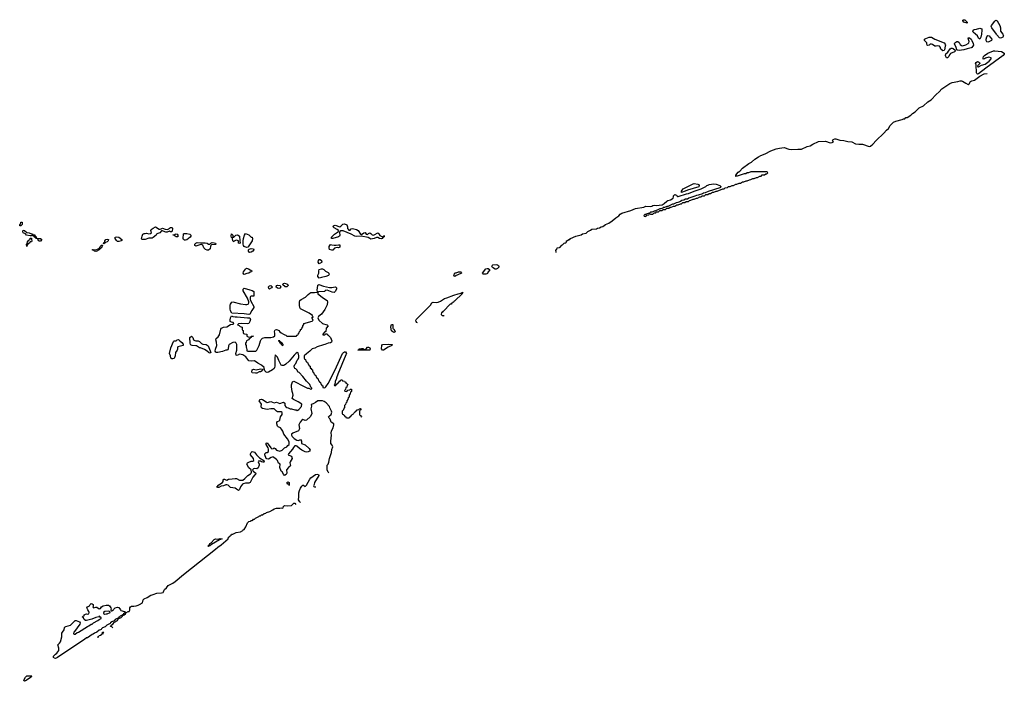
# Model space of a CAD drawing. Header units: inches. Extents: x 2604706 to 2755870, y 449242 to 584050.
# Tile 17 of 59: x 2700509 to 2717616, y 478756 to 490251. Entities that reach past the tile are written whole.
import ezdxf

# ---------------------------------------------------------------- set-up
doc = ezdxf.new("R2010")
doc.units = ezdxf.units.IN
doc.header["$MEASUREMENT"] = 0
for name, color, linetype in [('C7407', 7, 'Continuous'), ('C7408', 7, 'Continuous'), ('C7418', 7, 'Continuous'), ('C7419', 7, 'Continuous')]:
    doc.layers.add(name, color=color, linetype=linetype)

msp = doc.modelspace()

# ---------------------------------------------------------------- linework, layer by layer
at = {"layer": 'C7407', "color": 6}
for points in [[(2702126, 479686), (2702110, 479704), (2702088, 479708), (2702098, 479730), (2702128, 479750), (2702154, 479786), (2702208, 479810), (2702221, 479839), (2702273, 479867), (2702295, 479890), (2702298, 479898), (2702290, 479906), (2702252, 479890), (2702244, 479876), (2702232, 479870), (2702225, 479855), (2702202, 479850), (2702170, 479832), (2702150, 479806), (2702112, 479790), (2702086, 479770), (2702080, 479760), (2702025, 479730), (2701996, 479704), (2701950, 479684), (2701931, 479670), (2701923, 479657), (2701911, 479649), (2701890, 479644), (2701850, 479609), (2701810, 479593), (2701787, 479573), (2701770, 479568), (2701686, 479514), (2701670, 479509), (2701637, 479483), (2701517, 479410), (2701164, 479170), (2701130, 479154), (2701110, 479157), (2701100, 479170), (2701092, 479190), (2701099, 479201), (2701130, 479230), (2701156, 479244), (2701174, 479266), (2701187, 479290), (2701190, 479330), (2701174, 479390), (2701202, 479418), (2701216, 479444), (2701240, 479530), (2701243, 479590), (2701251, 479610), (2701279, 479650), (2701290, 479690), (2701298, 479702), (2701310, 479710), (2701390, 479734), (2701422, 479758), (2701470, 479810), (2701490, 479810), (2701548, 479788), (2701557, 479770), (2701553, 479750), (2701461, 479619), (2701451, 479610), (2701444, 479584), (2701454, 479574), (2701470, 479578), (2701510, 479605), (2701530, 479611), (2701688, 479710), (2701710, 479718), (2701753, 479747), (2701770, 479751), (2701790, 479771), (2701869, 479811), (2701889, 479831), (2701926, 479850), (2701922, 479862), (2701910, 479866), (2701902, 479882), (2701890, 479886), (2701882, 479878), (2701830, 479864), (2701762, 479838), (2701670, 479810), (2701650, 479810), (2701630, 479830), (2701618, 479858), (2701602, 479870), (2701608, 479890), (2701626, 479894), (2701630, 479910), (2701650, 479924), (2701670, 479930), (2701690, 479922), (2701711, 479929), (2701718, 479950), (2701712, 479972), (2701694, 480000)], [(2702094, 480000), (2702091, 479990), (2702098, 479978), (2702110, 479979), (2702129, 479990), (2702136, 480000)], [(2702259, 480000), (2702268, 479988), (2702332, 479970), (2702342, 479950), (2702338, 479942), (2702330, 479942), (2702312, 479930), (2702306, 479914), (2702294, 479910), (2702302, 479902), (2702326, 479910), (2702348, 479930), (2702346, 479934), (2702350, 479934), (2702355, 479945), (2702392, 479968), (2702410, 479971), (2702418, 479982), (2702423, 479990), (2702422, 480000)], [(2701870, 479510), (2701870, 479534), (2701882, 479538), (2701890, 479552), (2701922, 479558), (2701926, 479570), (2701942, 479578), (2701949, 479611), (2701972, 479612), (2701966, 479606), (2701954, 479606), (2701953, 479573)]]:
    msp.add_lwpolyline(points, dxfattribs=at)
for points in [[(2702054, 479974), (2701990, 479969), (2701962, 479950), (2701962, 479942), (2701971, 479931), (2701982, 479922), (2701990, 479922), (2702009, 479931), (2702030, 479931), (2702078, 479950), (2702078, 479958), (2702068, 479970)], [(2700590, 478756), (2700581, 478770), (2700585, 478790), (2700609, 478830), (2700630, 478850), (2700650, 478853), (2700722, 478850), (2700714, 478846), (2700706, 478830), (2700610, 478766)]]:
    msp.add_lwpolyline(points, close=True, dxfattribs=at)
at = {"layer": 'C7408', "color": 6}
for points in [[(2700530, 486669), (2700509, 486669), (2700509, 486690), (2700522, 486698), (2700530, 486734), (2700550, 486734), (2700551, 486690), (2700538, 486682)], [(2706250, 486596), (2706270, 486616), (2706290, 486624), (2706363, 486603), (2706390, 486587), (2706430, 486523), (2706450, 486517), (2706490, 486545), (2706510, 486551), (2706530, 486527), (2706550, 486519), (2706570, 486539), (2706590, 486547), (2706610, 486535), (2706630, 486514), (2706650, 486510), (2706670, 486514), (2706730, 486545), (2706750, 486531), (2706764, 486504), (2706775, 486495), (2706810, 486481), (2706819, 486481), (2706831, 486491), (2706850, 486492), (2706849, 486489), (2706831, 486489), (2706830, 486469), (2706816, 486464), (2706805, 486450), (2706790, 486446), (2706762, 486450), (2706730, 486464), (2706710, 486465), (2706670, 486450), (2706610, 486440), (2706590, 486447), (2706566, 486466), (2706535, 486475), (2706470, 486482), (2706449, 486489), (2706367, 486487), (2706330, 486491), (2706270, 486523), (2706130, 486582), (2706090, 486580), (2706070, 486570), (2706065, 486555), (2706070, 486509), (2706064, 486490), (2706050, 486480), (2705949, 486449), (2705926, 486450), (2705926, 486470), (2705978, 486522), (2706049, 486571), (2706049, 486590), (2706027, 486607), (2705970, 486637), (2705957, 486650), (2705961, 486670), (2705970, 486678), (2705990, 486683), (2706070, 486654), (2706090, 486661), (2706123, 486697), (2706150, 486706), (2706190, 486687), (2706204, 486650), (2706205, 486625), (2706213, 486613), (2706230, 486597)], [(2700850, 486402), (2700838, 486410), (2700822, 486442), (2700790, 486448), (2700786, 486466), (2700766, 486470), (2700762, 486482), (2700747, 486487), (2700742, 486502), (2700730, 486506), (2700710, 486498), (2700690, 486498), (2700628, 486510), (2700609, 486529), (2700569, 486550), (2700564, 486570), (2700570, 486592), (2700590, 486591), (2700631, 486551), (2700674, 486550), (2700711, 486531), (2700734, 486530), (2700738, 486518), (2700751, 486511), (2700770, 486511), (2700772, 486492), (2700791, 486490), (2700792, 486472), (2700798, 486458), (2700812, 486452), (2700872, 486450), (2700891, 486430), (2700870, 486404)], [(2702950, 486611), (2702965, 486615), (2702990, 486631), (2703034, 486614), (2703075, 486605), (2703102, 486618), (2703110, 486631), (2703130, 486638), (2703150, 486638), (2703163, 486630), (2703164, 486610), (2703150, 486566), (2703130, 486568), (2703110, 486578), (2703070, 486561), (2703050, 486559), (2703030, 486563), (2702990, 486581), (2702970, 486581), (2702941, 486550), (2702891, 486529), (2702878, 486510), (2702830, 486467), (2702810, 486455), (2702750, 486453), (2702690, 486431), (2702670, 486430), (2702633, 486433), (2702626, 486446), (2702635, 486490), (2702650, 486523), (2702670, 486536), (2702690, 486539), (2702710, 486540), (2702750, 486531), (2702784, 486536), (2702798, 486550), (2702785, 486590), (2702795, 486605), (2702829, 486630), (2702870, 486650), (2702930, 486614)], [(2703390, 486421), (2703370, 486422), (2703354, 486434), (2703347, 486447), (2703352, 486528), (2703364, 486536), (2703410, 486539), (2703464, 486524), (2703483, 486510), (2703485, 486490), (2703470, 486470), (2703410, 486429)], [(2704450, 486294), (2704410, 486310), (2704395, 486330), (2704389, 486350), (2704389, 486409), (2704395, 486450), (2704412, 486508), (2704430, 486538), (2704490, 486511), (2704499, 486499), (2704530, 486475), (2704550, 486471), (2704556, 486450), (2704550, 486409), (2704478, 486302), (2704470, 486296)], [(2700630, 486308), (2700629, 486349), (2700638, 486362), (2700642, 486390), (2700670, 486422), (2700688, 486432), (2700690, 486454), (2700713, 486453), (2700712, 486430), (2700722, 486410), (2700711, 486390), (2700690, 486389), (2700671, 486370), (2700657, 486363), (2700650, 486346), (2700638, 486342)], [(2701970, 486358), (2701965, 486365), (2701970, 486382), (2701986, 486394), (2701989, 486410), (2702005, 486430), (2702030, 486437), (2702051, 486430), (2702047, 486410), (2702031, 486390), (2701998, 486382), (2701990, 486369), (2701975, 486365)], [(2702210, 486397), (2702190, 486413), (2702167, 486450), (2702170, 486470), (2702190, 486476), (2702231, 486470), (2702286, 486430), (2702284, 486416), (2702270, 486410), (2702230, 486398)], [(2703250, 486478), (2703230, 486479), (2703209, 486490), (2703190, 486509), (2703169, 486511), (2703190, 486511), (2703210, 486525), (2703230, 486531), (2703245, 486525), (2703258, 486510), (2703262, 486490)], [(2703766, 486246), (2703738, 486258), (2703710, 486289), (2703692, 486332), (2703670, 486344), (2703639, 486341), (2703570, 486319), (2703554, 486330), (2703549, 486351), (2703569, 486370), (2703590, 486379), (2703650, 486373), (2703730, 486377), (2703768, 486368), (2703790, 486351), (2703810, 486352), (2703828, 486370), (2703850, 486381), (2703890, 486377), (2703911, 486370), (2703918, 486350), (2703910, 486344), (2703841, 486339), (2703831, 486329), (2703824, 486316), (2703816, 486270), (2703790, 486248)], [(2704230, 486472), (2704264, 486510), (2704285, 486515), (2704303, 486510), (2704330, 486490), (2704331, 486411), (2704338, 486370), (2704330, 486365), (2704310, 486370), (2704308, 486408), (2704295, 486415), (2704270, 486422), (2704237, 486403), (2704230, 486389), (2704210, 486408), (2704208, 486448), (2704202, 486462), (2704190, 486466), (2704182, 486490), (2704189, 486530), (2704211, 486510), (2704214, 486474)], [(2701830, 486226), (2701810, 486230), (2701799, 486239), (2701769, 486250), (2701784, 486256), (2701830, 486253), (2701858, 486262), (2701896, 486284), (2701909, 486310), (2701930, 486334), (2701950, 486334), (2701930, 486289), (2701918, 486282), (2701892, 486250), (2701850, 486230)], [(2704510, 486206), (2704494, 486214), (2704486, 486230), (2704487, 486253), (2704496, 486264), (2704530, 486277), (2704572, 486270), (2704578, 486250), (2704561, 486230), (2704530, 486212)], [(2705970, 486333), (2706010, 486333), (2706050, 486340), (2706070, 486337), (2706073, 486330), (2706070, 486299), (2706050, 486290), (2706027, 486293), (2705976, 486284), (2705950, 486249), (2705930, 486247), (2705890, 486257), (2705885, 486285), (2705888, 486312), (2705910, 486345), (2705930, 486338)], [(2705710, 486009), (2705697, 486037), (2705700, 486070), (2705710, 486087), (2705730, 486087), (2705750, 486070), (2705755, 486055), (2705761, 486050), (2705759, 486041), (2705752, 486030)], [(2704410, 485826), (2704402, 485830), (2704393, 485850), (2704399, 485870), (2704430, 485919), (2704450, 485935), (2704485, 485925), (2704542, 485890), (2704534, 485870), (2704515, 485865), (2704492, 485850), (2704457, 485843)], [(2705710, 485763), (2705690, 485790), (2705690, 485810), (2705707, 485850), (2705705, 485890), (2705710, 485910), (2705750, 485922), (2705770, 485921), (2705791, 485911), (2705821, 485881), (2705870, 485860), (2705880, 485850), (2705888, 485830), (2705872, 485808), (2705830, 485790), (2705750, 485770)], [(2708070, 485790), (2708055, 485795), (2708049, 485809), (2708070, 485851), (2708090, 485851), (2708130, 485870), (2708174, 485870), (2708182, 485862), (2708185, 485850), (2708121, 485819), (2708110, 485810), (2708090, 485806)], [(2708610, 485830), (2708562, 485830), (2708555, 485835), (2708550, 485850), (2708610, 485922), (2708630, 485930), (2708650, 485930), (2708671, 485910), (2708671, 485890), (2708651, 485870), (2708638, 485842), (2708627, 485833)], [(2708770, 485916), (2708724, 485944), (2708710, 485970), (2708717, 485983), (2708730, 485992), (2708790, 485996), (2708811, 485990), (2708830, 485979), (2708836, 485964), (2708835, 485950), (2708810, 485929), (2708790, 485917)], [(2704570, 485446), (2704530, 485448), (2704520, 485440), (2704512, 485428), (2704511, 485390), (2704522, 485362), (2704579, 485270), (2704577, 485250), (2704540, 485200), (2704510, 485133), (2704490, 485129), (2704410, 485142), (2704192, 485152), (2704174, 485190), (2704164, 485230), (2704165, 485290), (2704172, 485310), (2704195, 485345), (2704210, 485348), (2704346, 485314), (2704430, 485301), (2704458, 485302), (2704478, 485310), (2704488, 485330), (2704489, 485350), (2704469, 485410), (2704390, 485538), (2704392, 485570), (2704410, 485585), (2704510, 485559), (2704546, 485546), (2704574, 485530), (2704574, 485450)], [(2704850, 485569), (2704839, 485579), (2704829, 485610), (2704850, 485627), (2704870, 485630), (2704898, 485610), (2704892, 485590), (2704861, 485579)], [(2705010, 485580), (2704990, 485585), (2704960, 485610), (2704962, 485618), (2704970, 485630), (2704990, 485637), (2705032, 485630), (2705042, 485622), (2705045, 485610), (2705030, 485586)], [(2705130, 485607), (2705119, 485610), (2705074, 485650), (2705090, 485670), (2705110, 485674), (2705150, 485662), (2705170, 485650), (2705175, 485630), (2705150, 485610)], [(2707010, 484819), (2706990, 484825), (2706970, 484845), (2706959, 484910), (2706962, 484938), (2706970, 484954), (2706990, 484954), (2706993, 484893), (2706998, 484878), (2707010, 484874), (2707030, 484834), (2707030, 484826)], [(2703170, 484358), (2703150, 484361), (2703132, 484372), (2703129, 484410), (2703113, 484453), (2703133, 484550), (2703180, 484660), (2703190, 484670), (2703229, 484671), (2703244, 484690), (2703270, 484697), (2703291, 484671), (2703323, 484643), (2703350, 484611), (2703351, 484590), (2703254, 484566), (2703248, 484552), (2703250, 484529), (2703242, 484510), (2703213, 484470), (2703208, 484410), (2703190, 484367)], [(2703810, 484459), (2703790, 484469), (2703781, 484481), (2703722, 484522), (2703650, 484550), (2703630, 484552), (2703583, 484583), (2703567, 484587), (2703508, 484588), (2703490, 484595), (2703477, 484610), (2703472, 484630), (2703463, 484730), (2703491, 484750), (2703517, 484730), (2703531, 484691), (2703550, 484676), (2703571, 484671), (2703611, 484671), (2703630, 484661), (2703670, 484626), (2703690, 484616), (2703746, 484606), (2703783, 484583), (2703797, 484557), (2703830, 484466)], [(2705010, 484678), (2705006, 484670), (2705020, 484660), (2705021, 484650), (2705030, 484638), (2705037, 484637), (2705050, 484612), (2705063, 484603), (2705070, 484592), (2705086, 484594), (2705088, 484610), (2705070, 484633), (2705036, 484656), (2705030, 484668), (2705022, 484662), (2705026, 484670), (2705013, 484673)], [(2706590, 484510), (2706386, 484510), (2706406, 484514), (2706408, 484530), (2706450, 484538), (2706470, 484539), (2706510, 484518), (2706530, 484531), (2706550, 484561), (2706570, 484559), (2706590, 484550), (2706596, 484530)], [(2706810, 484509), (2706797, 484530), (2706800, 484590), (2706810, 484607), (2706910, 484615), (2706982, 484610), (2706974, 484590), (2706910, 484563), (2706830, 484509)], [(2704607, 484107), (2704550, 484115), (2704544, 484130), (2704550, 484170), (2704570, 484182), (2704615, 484165), (2704690, 484185), (2704719, 484179), (2704732, 484172), (2704722, 484150), (2704690, 484135), (2704668, 484132), (2704630, 484110)], [(2704750, 482564), (2704734, 482566), (2704710, 482570), (2704690, 482583), (2704660, 482580), (2704651, 482570), (2704670, 482530), (2704670, 482510), (2704650, 482464), (2704630, 482449), (2704590, 482453), (2704570, 482450), (2704551, 482430), (2704565, 482405), (2704613, 482370), (2704607, 482350), (2704596, 482344), (2704558, 482302), (2704513, 482210), (2704490, 482196), (2704430, 482198), (2704390, 482188), (2704379, 482181), (2704344, 482136), (2704330, 482089), (2704310, 482070), (2704277, 482097), (2704250, 482110), (2704170, 482121), (2704130, 482162), (2704110, 482170), (2704090, 482168), (2704050, 482150), (2704010, 482145), (2703970, 482123), (2703950, 482121), (2703935, 482130), (2703970, 482170), (2704032, 482208), (2704043, 482230), (2704042, 482250), (2704053, 482267), (2704070, 482270), (2704090, 482255), (2704110, 482251), (2704134, 482266), (2704148, 482270), (2704250, 482281), (2704277, 482277), (2704330, 482251), (2704387, 482253), (2704420, 482280), (2704470, 482331), (2704520, 482360), (2704529, 482371), (2704534, 482390), (2704529, 482429), (2704490, 482467), (2704457, 482530), (2704469, 482550), (2704490, 482564), (2704530, 482581), (2704558, 482582), (2704578, 482590), (2704569, 482630), (2704521, 482690), (2704521, 482710), (2704530, 482731), (2704550, 482746), (2704590, 482738), (2704625, 482690), (2704657, 482657), (2704678, 482638), (2704751, 482590), (2704758, 482570)], [(2705190, 482158), (2705182, 482182), (2705170, 482184), (2705150, 482211), (2705170, 482221), (2705190, 482211), (2705193, 482170)], [(2703790, 481098), (2703782, 481102), (2703782, 481110), (2703806, 481134), (2703810, 481150), (2703838, 481162), (2703890, 481222), (2703910, 481230), (2703953, 481227), (2703990, 481235), (2704025, 481230), (2703983, 481217), (2703844, 481136), (2703810, 481109), (2703795, 481105)]]:
    msp.add_lwpolyline(points, close=True, dxfattribs=at)
for points in [[(2709827, 486207), (2709826, 486250), (2709842, 486258), (2709846, 486290), (2709889, 486291), (2709900, 486300), (2709930, 486331), (2709942, 486338), (2709968, 486370), (2709988, 486372), (2710000, 486377)], [(2705881, 482381), (2705870, 482390), (2705852, 482430), (2705849, 482490), (2705853, 482510), (2705870, 482530), (2705879, 482561), (2705892, 482630), (2705926, 482730), (2705930, 482782), (2705947, 482830), (2705937, 482857), (2705916, 482890), (2705913, 482930), (2705927, 483030), (2705923, 483070), (2705929, 483109), (2705958, 483162), (2705969, 483210), (2705964, 483230), (2705919, 483259), (2705904, 483310), (2705883, 483330), (2705876, 483350), (2705889, 483370), (2705919, 483390), (2705930, 483430), (2705928, 483450), (2705898, 483510), (2705892, 483532), (2705834, 483594), (2705798, 483618), (2705770, 483630), (2705690, 483630), (2705650, 483599), (2705610, 483577), (2705572, 483568), (2705576, 483536), (2705570, 483490), (2705582, 483410), (2705563, 483357), (2705490, 483295), (2705470, 483289), (2705430, 483307), (2705408, 483292), (2705382, 483258), (2705358, 483210), (2705369, 483150), (2705367, 483130), (2705353, 483107), (2705254, 483066), (2705231, 483050), (2705231, 483030), (2705245, 483010), (2705277, 482977), (2705323, 482943), (2705350, 482942), (2705390, 482956), (2705404, 482930), (2705403, 482903), (2705407, 482887), (2705470, 482862), (2705539, 482799), (2705554, 482770), (2705545, 482755), (2705518, 482742), (2705490, 482740), (2705470, 482745), (2705410, 482771), (2705370, 482801), (2705324, 482844), (2705310, 482850), (2705290, 482846), (2705281, 482839), (2705264, 482816), (2705250, 482787), (2705179, 482710), (2705173, 482693), (2705184, 482684), (2705230, 482670), (2705245, 482630), (2705209, 482571), (2705205, 482550), (2705212, 482508), (2705207, 482493), (2705179, 482470), (2705146, 482430), (2705151, 482370), (2705138, 482350), (2705110, 482334), (2705090, 482355), (2705070, 482395), (2705049, 482410), (2705030, 482470), (2705035, 482530), (2705008, 482548), (2704988, 482590), (2704972, 482612), (2704950, 482625), (2704927, 482647), (2704910, 482654), (2704876, 482644), (2704830, 482618), (2704801, 482621), (2704790, 482630), (2704769, 482691), (2704769, 482711), (2704790, 482731), (2704810, 482732), (2704829, 482751), (2704829, 482790), (2704823, 482810), (2704790, 482870), (2704790, 482891), (2704810, 482899), (2704870, 482811), (2704890, 482795), (2704919, 482801), (2704930, 482812), (2704950, 482802), (2704970, 482771), (2705030, 482752), (2705069, 482771), (2705108, 482810), (2705149, 482831), (2705169, 482851), (2705189, 482871), (2705189, 482910), (2705184, 482930), (2705161, 482970), (2705097, 483050), (2705080, 483100), (2705059, 483139), (2705038, 483158), (2704999, 483179), (2704990, 483190), (2704974, 483230), (2704974, 483250), (2704990, 483270), (2705019, 483281), (2705029, 483291), (2705042, 483350), (2705068, 483390), (2705071, 483410), (2705067, 483427), (2705050, 483439), (2704990, 483437), (2704970, 483450), (2704950, 483475), (2704930, 483490), (2704870, 483490), (2704810, 483477), (2704730, 483496), (2704709, 483510), (2704703, 483530), (2704708, 483570), (2704668, 483630), (2704689, 483650), (2704710, 483656), (2704730, 483650), (2704790, 483610), (2704810, 483603), (2704870, 483615), (2704930, 483595), (2704970, 483604), (2705030, 483581), (2705090, 483608), (2705114, 483590), (2705117, 483550), (2705130, 483522), (2705150, 483512), (2705174, 483510), (2705210, 483492), (2705230, 483491), (2705290, 483471), (2705311, 483471), (2705330, 483462), (2705360, 483480), (2705406, 483530), (2705408, 483570), (2705349, 483610), (2705266, 483650), (2705240, 483670), (2705260, 483730), (2705256, 483756), (2705241, 483790), (2705230, 483870), (2705232, 483908), (2705250, 483962), (2705270, 483971), (2705450, 483878), (2705510, 483852), (2705532, 483852), (2705570, 483834), (2705582, 483838), (2705586, 483850), (2705568, 483868), (2705548, 483910), (2705490, 483970), (2705429, 484049), (2705362, 484122), (2705349, 484130), (2705326, 484166), (2705305, 484185), (2705290, 484189), (2705282, 484202), (2705280, 484230), (2705290, 484258), (2705304, 484276), (2705330, 484337), (2705345, 484355), (2705357, 484383), (2705358, 484410), (2705345, 484465), (2705330, 484469), (2705310, 484458), (2705276, 484424), (2705190, 484320), (2705130, 484265), (2705110, 484250), (2705090, 484243), (2705070, 484242), (2705049, 484250), (2705010, 484330), (2704989, 484389), (2704950, 484426), (2704941, 484370), (2704940, 484230), (2704938, 484210), (2704929, 484191), (2704901, 484170), (2704830, 484130), (2704810, 484124), (2704790, 484130), (2704769, 484150), (2704758, 484190), (2704759, 484210), (2704710, 484247), (2704644, 484284), (2704590, 484326), (2704530, 484317), (2704490, 484325), (2704436, 484396), (2704387, 484427), (2704330, 484437), (2704290, 484416), (2704270, 484421), (2704264, 484450), (2704279, 484510), (2704284, 484610), (2704272, 484632), (2704250, 484647), (2704210, 484643), (2704150, 484610), (2704134, 484586), (2704132, 484530), (2704125, 484515), (2704110, 484510), (2704090, 484510), (2704030, 484488), (2703952, 484470), (2703930, 484470), (2703915, 484475), (2703907, 484490), (2703912, 484528), (2703935, 484590), (2703926, 484650), (2703914, 484690), (2703922, 484710), (2703957, 484743), (2703982, 484778), (2703995, 484850), (2704005, 484875), (2704017, 484890), (2704050, 484909), (2704110, 484913), (2704170, 484954), (2704218, 484962), (2704228, 484970), (2704218, 484990), (2704190, 484995), (2704168, 485010), (2704165, 485030), (2704169, 485071), (2704190, 485107), (2704210, 485095), (2704250, 485091), (2704290, 485090), (2704469, 485071), (2704510, 485071), (2704516, 485050), (2704510, 485010), (2704490, 484974), (2704467, 484967), (2704370, 484972), (2704313, 484967), (2704294, 484950), (2704320, 484940), (2704341, 484921), (2704372, 484910), (2704374, 484870), (2704378, 484858), (2704392, 484852), (2704393, 484813), (2704398, 484798), (2704412, 484792), (2704454, 484790), (2704454, 484750), (2704480, 484740), (2704522, 484738), (2704530, 484750), (2704572, 484752), (2704534, 484746), (2704532, 484730), (2704517, 484723), (2704510, 484710), (2704495, 484705), (2704482, 484690), (2704452, 484670), (2704442, 484650), (2704434, 484630), (2704434, 484610), (2704442, 484590), (2704444, 484564), (2704452, 484550), (2704453, 484513), (2704458, 484498), (2704470, 484494), (2704610, 484494), (2704630, 484512), (2704669, 484590), (2704692, 484670), (2704705, 484695), (2704730, 484716), (2704770, 484730), (2704870, 484732), (2704918, 484742), (2704939, 484761), (2704941, 484770), (2704942, 484802), (2704937, 484830), (2704941, 484850), (2704950, 484863), (2704970, 484871), (2704990, 484865), (2705010, 484851), (2705030, 484825), (2705050, 484811), (2705094, 484790), (2705113, 484773), (2705132, 484772), (2705150, 484754), (2705310, 484754), (2705322, 484758), (2705326, 484770), (2705342, 484778), (2705346, 484790), (2705366, 484810), (2705369, 484831), (2705387, 484853), (2705388, 484870), (2705406, 484874), (2705410, 484894), (2705427, 484913), (2705430, 484934), (2705447, 484953), (2705448, 484970), (2705589, 485011), (2705609, 485030), (2705586, 485070), (2705606, 485090), (2705598, 485098), (2705595, 485110), (2705541, 485150), (2705390, 485230), (2705378, 485250), (2705370, 485290), (2705368, 485350), (2705376, 485370), (2705398, 485390), (2705472, 485428), (2705521, 485479), (2705550, 485501), (2705570, 485510), (2705631, 485509), (2705682, 485518), (2705684, 485530), (2705676, 485550), (2705686, 485630), (2705690, 485639), (2705707, 485653), (2705790, 485619), (2705890, 485599), (2705930, 485596), (2705990, 485611), (2706004, 485604), (2706013, 485590), (2706012, 485570), (2705990, 485529), (2705970, 485512), (2705938, 485518), (2705850, 485549), (2705814, 485546), (2705810, 485530), (2705698, 485522), (2705691, 485509), (2705691, 485490), (2705790, 485411), (2705850, 485371), (2705859, 485350), (2705850, 485297), (2705810, 485215), (2705750, 485134), (2705703, 485097), (2705690, 485070), (2705705, 485030), (2705770, 484974), (2705790, 484964), (2705830, 484958), (2705850, 484950), (2705867, 484930), (2705836, 484890), (2705826, 484834), (2705810, 484828), (2705774, 484790), (2705778, 484778), (2705810, 484774), (2705828, 484792), (2705850, 484792), (2705857, 484777), (2705870, 484771), (2705910, 484730), (2705930, 484670), (2705928, 484650), (2705910, 484635), (2705870, 484630), (2705810, 484606), (2705790, 484604), (2705675, 484565), (2705635, 484545), (2705592, 484530), (2705552, 484490), (2705492, 484448), (2705454, 484410), (2705454, 484370), (2705458, 484358), (2705474, 484350), (2705478, 484318), (2705493, 484313), (2705498, 484298), (2705514, 484290), (2705518, 484258), (2705530, 484254), (2705538, 484238), (2705554, 484230), (2705558, 484198), (2705570, 484194), (2705578, 484178), (2705594, 484170), (2705598, 484138), (2705614, 484130), (2705618, 484098), (2705633, 484093), (2705638, 484078), (2705654, 484070), (2705658, 484038), (2705673, 484033), (2705678, 484018), (2705694, 484010), (2705698, 483978), (2705710, 483974), (2705718, 483958), (2705734, 483950), (2705738, 483918), (2705750, 483914), (2705758, 483898), (2705774, 483890), (2705778, 483858), (2705810, 483854), (2705830, 483872), (2705869, 483930), (2705988, 484170), (2706116, 484450), (2706133, 484470), (2706150, 484479), (2706170, 484479), (2706184, 484450), (2706178, 484430), (2706034, 484090), (2706011, 484030), (2706011, 484009), (2705992, 483970), (2705992, 483948), (2705982, 483918), (2705974, 483910), (2705978, 483898), (2705990, 483894), (2706002, 483898), (2706007, 483913), (2706022, 483918), (2706026, 483930), (2706042, 483938), (2706050, 483954), (2706062, 483958), (2706070, 483974), (2706082, 483978), (2706090, 483994), (2706110, 483994), (2706118, 483978), (2706153, 483973), (2706158, 483958), (2706173, 483953), (2706178, 483938), (2706193, 483933), (2706198, 483918), (2706212, 483912), (2706210, 483906), (2706198, 483902), (2706190, 483866), (2706178, 483862), (2706172, 483828), (2706154, 483810), (2706158, 483798), (2706190, 483794), (2706208, 483812), (2706242, 483818), (2706250, 483832), (2706270, 483834), (2706274, 483830), (2706272, 483790), (2706258, 483782), (2706252, 483750), (2706234, 483730), (2706232, 483690), (2706218, 483682), (2706212, 483650), (2706193, 483627), (2706190, 483606), (2706173, 483587), (2706172, 483568), (2706154, 483550), (2706152, 483508), (2706138, 483502), (2706134, 483470), (2706114, 483450), (2706114, 483410), (2706118, 483398), (2706133, 483393), (2706138, 483378), (2706153, 483373), (2706158, 483358), (2706173, 483353), (2706178, 483338), (2706190, 483334), (2706230, 483334), (2706242, 483338), (2706247, 483353), (2706262, 483358), (2706267, 483373), (2706282, 483378), (2706286, 483390), (2706302, 483398), (2706306, 483410), (2706322, 483418), (2706330, 483434), (2706342, 483438), (2706346, 483450), (2706362, 483458), (2706370, 483474), (2706402, 483478), (2706407, 483493), (2706430, 483494), (2706434, 483490), (2706434, 483470), (2706418, 483462), (2706414, 483450), (2706414, 483390), (2706418, 483378), (2706433, 483373), (2706438, 483358), (2706453, 483353)], [(2707423, 484983), (2707411, 484990), (2707397, 485010), (2707389, 485030), (2707397, 485043), (2707649, 485290), (2707670, 485334), (2707690, 485343), (2707750, 485338), (2707777, 485343), (2707819, 485361), (2707890, 485407), (2707930, 485417), (2708050, 485466), (2708126, 485490), (2708150, 485491), (2708178, 485502), (2708186, 485510), (2708214, 485510), (2708198, 485502), (2708194, 485490), (2708070, 485366), (2708058, 485362), (2708054, 485350), (2708034, 485346), (2708032, 485330), (2708014, 485326), (2708011, 485309), (2707990, 485306), (2707870, 485186), (2707858, 485182), (2707850, 485166), (2707838, 485162), (2707834, 485130), (2707850, 485114), (2707870, 485114), (2707882, 485102)], [(2705385, 481865), (2705374, 481874), (2705354, 481910), (2705360, 481960), (2705361, 482030), (2705371, 482070), (2705390, 482110), (2705410, 482144), (2705430, 482165), (2705442, 482162), (2705451, 482151), (2705470, 482142), (2705490, 482166), (2705550, 482270), (2705566, 482290), (2705649, 482351), (2705677, 482357), (2705701, 482350), (2705704, 482330), (2705631, 482210), (2705625, 482175), (2705614, 482150), (2705618, 482138), (2705630, 482134), (2705656, 482136)], [(2702422, 480000), (2702420, 480030), (2702433, 480050), (2702450, 480060), (2702490, 480061), (2702530, 480069), (2702570, 480079), (2702590, 480090), (2702640, 480120), (2702653, 480170), (2702670, 480191), (2702724, 480210), (2702790, 480250), (2702810, 480259), (2702830, 480262), (2702890, 480290), (2702970, 480293), (2703000, 480300), (2703009, 480310), (2703012, 480330), (2703025, 480350), (2703061, 480379), (2703090, 480419), (2703110, 480434), (2703170, 480462), (2703210, 480490), (2703355, 480610), (2703910, 481050), (2703950, 481087), (2704010, 481130), (2704129, 481230), (2704129, 481250), (2704143, 481257), (2704150, 481271), (2704182, 481298), (2704190, 481311), (2704210, 481311), (2704270, 481343), (2704345, 481355), (2704384, 481376), (2704390, 481386), (2704406, 481394), (2704439, 481441), (2704468, 481510), (2704490, 481532), (2704519, 481541), (2704530, 481551), (2704549, 481551), (2704562, 481558), (2704570, 481571), (2704589, 481571), (2704608, 481590), (2704662, 481618), (2704670, 481631), (2704690, 481631), (2704710, 481651), (2704730, 481651), (2704758, 481670), (2704783, 481677), (2704799, 481690), (2704854, 481706), (2704907, 481733), (2704930, 481751), (2704970, 481766), (2705030, 481764), (2705050, 481771), (2705074, 481766), (2705088, 481768)], [(2705093, 481770), (2705089, 481790), (2705110, 481811), (2705167, 481807), (2705230, 481811), (2705263, 481837), (2705271, 481851), (2705290, 481851), (2705305, 481830)], [(2701694, 480000), (2701675, 480030), (2701689, 480050), (2701721, 480070), (2701732, 480090), (2701750, 480108), (2701770, 480103), (2701783, 480090), (2701784, 480070), (2701777, 480050), (2701790, 480031), (2701830, 480045), (2701850, 480044), (2701890, 480015), (2701910, 480021), (2701930, 480050), (2701959, 480070), (2702010, 480081), (2702050, 480079), (2702070, 480066), (2702091, 480031), (2702097, 480010), (2702094, 480000)], [(2702136, 480000), (2702144, 480010), (2702170, 480031), (2702210, 480045), (2702230, 480041), (2702259, 480000)]]:
    msp.add_lwpolyline(points, dxfattribs=at)
at = {"layer": 'C7418', "color": 6}
for points in [[(2717217, 490000), (2717210, 489948), (2717190, 489910), (2717170, 489929), (2717150, 489970), (2717115, 490000)], [(2717589, 490000), (2717596, 489990), (2717599, 489979), (2717602, 489970), (2717593, 489950), (2717570, 489933), (2717550, 489930), (2717530, 489938), (2717487, 489987), (2717478, 490000)], [(2710000, 486377), (2710002, 486378), (2710008, 486392), (2710009, 486410), (2710026, 486414), (2710048, 486430), (2710066, 486434), (2710078, 486450), (2710169, 486490), (2710265, 486515), (2710290, 486530), (2710350, 486542), (2710382, 486570), (2710427, 486593), (2710449, 486610), (2710530, 486617), (2710549, 486630), (2710585, 486635), (2710609, 486650), (2710640, 486660), (2710685, 486690), (2710744, 486716), (2710803, 486757), (2710869, 486810), (2710919, 486841), (2710944, 486870), (2710970, 486890), (2711126, 486934), (2711170, 486956), (2711210, 486969), (2711350, 486992), (2711390, 487010), (2711470, 487007), (2711490, 487010), (2711510, 487023), (2711530, 487028), (2711570, 487022), (2711670, 487035), (2711705, 487055), (2711750, 487098), (2711770, 487110), (2711816, 487124), (2711862, 487150), (2711869, 487171), (2711870, 487190), (2711890, 487213), (2711910, 487210), (2711917, 487197), (2711932, 487190), (2711938, 487178), (2711950, 487178), (2712096, 487224), (2712130, 487231), (2712230, 487271), (2712350, 487311), (2712374, 487326), (2712429, 487351), (2712448, 487370), (2712480, 487380), (2712490, 487390), (2712570, 487397), (2712608, 487392), (2712671, 487370), (2712691, 487350), (2712685, 487335), (2712672, 487328), (2712470, 487264), (2712417, 487243), (2712390, 487239), (2712370, 487228), (2712297, 487203), (2712270, 487199), (2712237, 487183), (2712134, 487150), (2712110, 487135), (2712074, 487130), (2712046, 487114), (2712014, 487110), (2711990, 487094), (2711945, 487075), (2711914, 487070), (2711870, 487046), (2711850, 487046), (2711842, 487038), (2711814, 487030), (2711770, 487006), (2711750, 487006), (2711710, 486986), (2711690, 486986), (2711682, 486978), (2711650, 486966), (2711630, 486966), (2711622, 486958), (2711594, 486950), (2711554, 486930), (2711554, 486926), (2711530, 486926), (2711522, 486918), (2711490, 486906), (2711470, 486906), (2711454, 486890), (2711458, 486878), (2711470, 486874), (2711510, 486874), (2711530, 486894), (2711562, 486898), (2711566, 486914), (2711610, 486914), (2711630, 486934), (2711670, 486934), (2711690, 486954), (2711730, 486954), (2711750, 486974), (2711790, 486974), (2711810, 486994), (2711830, 486994), (2711856, 487004), (2711870, 487014), (2711890, 487014), (2711928, 487032), (2711947, 487033), (2711990, 487054), (2712010, 487054), (2712028, 487072), (2712067, 487073), (2712088, 487092), (2712130, 487094), (2712148, 487112), (2712167, 487113), (2712208, 487132), (2712227, 487133), (2712268, 487152), (2712287, 487153), (2712328, 487172), (2712347, 487173), (2712368, 487192), (2712407, 487193), (2712428, 487212), (2712467, 487213), (2712490, 487232), (2712510, 487232), (2712548, 487252), (2712570, 487252), (2712608, 487272), (2712627, 487273), (2712668, 487292), (2712687, 487293), (2712728, 487312), (2712747, 487313), (2712766, 487330), (2712807, 487333), (2712826, 487350), (2712850, 487352), (2712890, 487371), (2712910, 487372), (2712950, 487391), (2712970, 487392), (2713010, 487411), (2713030, 487412), (2713070, 487431), (2713090, 487432), (2713130, 487451), (2713150, 487452), (2713190, 487471), (2713210, 487472), (2713249, 487491), (2713270, 487492), (2713310, 487512), (2713330, 487512), (2713368, 487532), (2713390, 487534), (2713410, 487554), (2713450, 487554), (2713470, 487574), (2713490, 487574), (2713506, 487590), (2713502, 487602), (2713490, 487606), (2713210, 487606), (2713172, 487588), (2713150, 487588), (2713125, 487575), (2713094, 487570), (2712974, 487530), (2712946, 487530), (2712949, 487531), (2712949, 487550), (2712990, 487601), (2713018, 487622), (2713070, 487670), (2713177, 487750), (2713223, 487777), (2713284, 487830), (2713344, 487870), (2713383, 487890), (2713459, 487921), (2713558, 487970), (2713650, 488007), (2713710, 488021), (2713790, 488029), (2713870, 488002), (2713910, 487996), (2714030, 488003), (2714090, 488001), (2714190, 488047), (2714241, 488059), (2714289, 488091), (2714390, 488136), (2714510, 488141), (2714589, 488111), (2714623, 488117), (2714648, 488130), (2714629, 488149), (2714643, 488170), (2714670, 488181), (2714690, 488183), (2714756, 488156), (2714830, 488154), (2714896, 488136), (2714966, 488130), (2715030, 488094), (2715088, 488088), (2715150, 488090), (2715270, 488050), (2715290, 488054), (2715334, 488086), (2715390, 488152), (2715523, 488277), (2715570, 488333), (2715602, 488358), (2715632, 488410), (2715690, 488468), (2715730, 488490), (2715841, 488519), (2715866, 488530), (2715889, 488531), (2715906, 488550), (2715930, 488551), (2715993, 488590), (2716021, 488619), (2716070, 488650), (2716138, 488722), (2716210, 488754), (2716290, 488822), (2716344, 488856), (2716430, 488949), (2716484, 488996), (2716531, 489049), (2716670, 489140), (2716710, 489160), (2716810, 489178), (2716850, 489190), (2716870, 489190), (2716890, 489185), (2716946, 489146), (2716990, 489122), (2717006, 489134), (2717030, 489176), (2717049, 489190), (2717097, 489203), (2717189, 489271), (2717266, 489310), (2717316, 489316)]]:
    msp.add_lwpolyline(points, dxfattribs=at)
for points in [[(2717330, 489862), (2717310, 489869), (2717300, 489890), (2717298, 489910), (2717310, 489951), (2717330, 489978), (2717351, 489970), (2717371, 489950), (2717398, 489910), (2717391, 489890), (2717350, 489867)], [(2716550, 489710), (2716516, 489736), (2716507, 489750), (2716505, 489770), (2716490, 489793), (2716463, 489797), (2716430, 489788), (2716410, 489792), (2716370, 489821), (2716350, 489828), (2716330, 489824), (2716310, 489807), (2716290, 489800), (2716276, 489810), (2716270, 489830), (2716269, 489850), (2716230, 489890), (2716232, 489910), (2716250, 489924), (2716310, 489950), (2716350, 489950), (2716410, 489914), (2716570, 489847), (2716588, 489828), (2716593, 489810), (2716590, 489790), (2716575, 489725), (2716570, 489716)], [(2716830, 489714), (2716801, 489721), (2716789, 489729), (2716780, 489770), (2716751, 489830), (2716756, 489850), (2716790, 489870), (2716810, 489870), (2716830, 489853), (2716850, 489821), (2716870, 489801), (2716890, 489795), (2716950, 489816), (2716990, 489838), (2716999, 489850), (2717003, 489870), (2717001, 489890), (2716987, 489930), (2716990, 489935), (2717010, 489935), (2717039, 489910), (2717050, 489891), (2717076, 489836), (2717078, 489810), (2717050, 489770), (2717038, 489762), (2716970, 489747), (2716910, 489725)], [(2716610, 489589), (2716600, 489610), (2716594, 489630), (2716602, 489658), (2716636, 489684), (2716675, 489745), (2716690, 489756), (2716710, 489759), (2716730, 489750), (2716761, 489721), (2716767, 489710), (2716750, 489690), (2716679, 489661), (2716661, 489639), (2716650, 489609), (2716630, 489589)], [(2717150, 489302), (2717136, 489316), (2717132, 489330), (2717129, 489469), (2717118, 489490), (2717127, 489510), (2717150, 489523), (2717170, 489519), (2717183, 489510), (2717191, 489489), (2717152, 489450), (2717154, 489434), (2717170, 489432), (2717221, 489459), (2717283, 489477), (2717352, 489528), (2717389, 489570), (2717386, 489590), (2717350, 489599), (2717290, 489583), (2717270, 489570), (2717250, 489566), (2717246, 489570), (2717246, 489590), (2717255, 489610), (2717273, 489630), (2717330, 489670), (2717430, 489709), (2717454, 489710), (2717570, 489698), (2717611, 489670), (2717616, 489650), (2717595, 489630), (2717296, 489410), (2717170, 489309)], [(2712010, 487249), (2712010, 487272), (2712017, 487290), (2712034, 487310), (2712210, 487400), (2712230, 487404), (2712290, 487394), (2712302, 487390), (2712317, 487370), (2712311, 487349), (2712110, 487289), (2712071, 487269)], [(2711430, 486886), (2711394, 486870), (2711394, 486866), (2711370, 486866), (2711354, 486850), (2711358, 486838), (2711390, 486834), (2711406, 486854), (2711442, 486858), (2711446, 486870), (2711442, 486882)]]:
    msp.add_lwpolyline(points, close=True, dxfattribs=at)
at = {"layer": 'C7419', "color": 6}
msp.add_lwpolyline([(2716970, 490189), (2716910, 490210), (2716894, 490230), (2716896, 490244), (2716909, 490251), (2716930, 490246), (2716971, 490210)], close=True, dxfattribs=at)
for points in [[(2717478, 490000), (2717398, 490110), (2717390, 490130), (2717395, 490150), (2717450, 490227), (2717470, 490241), (2717491, 490230), (2717536, 490150), (2717552, 490108), (2717551, 490050), (2717589, 490000)], [(2717115, 490000), (2717075, 490035), (2717067, 490050), (2717076, 490070), (2717090, 490078), (2717130, 490084), (2717190, 490102), (2717210, 490099), (2717223, 490090), (2717227, 490070), (2717217, 490000)]]:
    msp.add_lwpolyline(points, dxfattribs=at)

doc.saveas('drawing.dxf')
